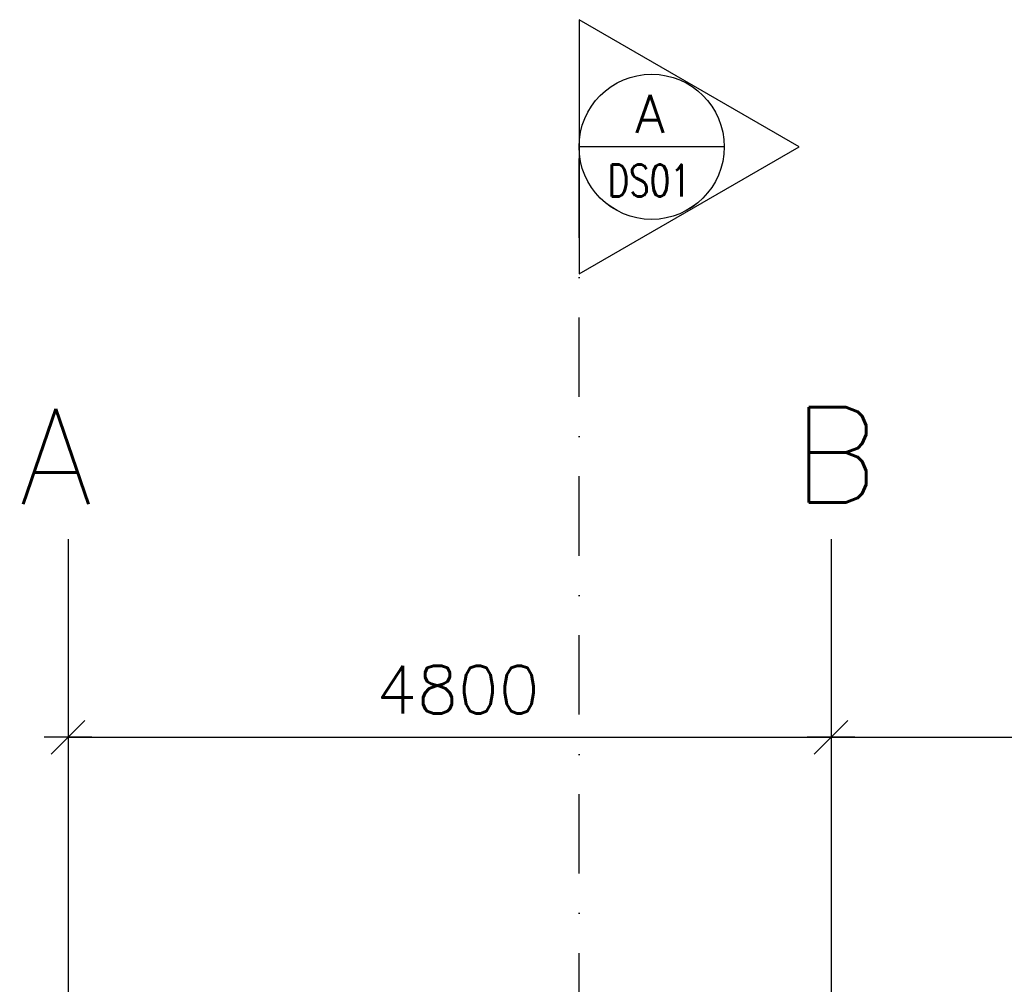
# Model space of a CAD drawing. Extents: x -24509 to 27927, y 98041 to 125706.
# Tile 13 of 19: x -16031 to -9838, y 119635 to 125706. Entities that reach past the tile are written whole.
import ezdxf
from ezdxf.enums import TextEntityAlignment as Align

# ---------------------------------------------------------------- set-up
doc = ezdxf.new("R2010")
doc.units = 0
doc.header["$LTSCALE"] = 1000
doc.header["$MEASUREMENT"] = 0
doc.linetypes.add('DASHDOT', pattern=[1, 0.5, -0.25, 0, -0.25])
for name, color, linetype in [('B02', 7, 'CONTINUOUS'), ('B16', 7, 'CONTINUOUS'), ('B20', 7, 'CONTINUOUS')]:
    doc.layers.add(name, color=color, linetype=linetype)
doc.styles.add('TXT', font='txt.shx')

# ---------------------------------------------------------------- blocks, each defined once
blk = doc.blocks.new('B__DIM')
at = {"layer": 'B20', "color": 1, "linetype": 'Continuous'}
for p, q in [((0, -500), (0, 500)), ((-353.53, -353.57), (353.53, 353.57)), ((-500, 0), (500, 0))]:
    blk.add_line(p, q, dxfattribs=at)

msp = doc.modelspace()

# ---------------------------------------------------------------- linework, layer by layer
at = {"layer": 'B02', "color": 5, "linetype": 'Continuous'}
for p, q in [((-15727.5, 122436.3), (-15727.5, 98041)), ((-10927.5, 122436.3), (-10927.5, 98041))]:
    msp.add_line(p, q, dxfattribs=at)
at = {"layer": 'B16', "color": 2, "linetype": 'DASHDOT'}
msp.add_line((-12513.3, 119332.4), (-12513.3, 125105.9), dxfattribs=at)
at = {"layer": 'B16', "color": 2, "linetype": 'Continuous'}
msp.add_line((-11599.6, 124905.9), (-12513.3, 124905.9), dxfattribs=at)
at = {"layer": 'B16', "color": 7, "linetype": 'Continuous'}
msp.add_lwpolyline([(-11127.7, 124905.9), (-12513.3, 125705.9), (-12513.3, 124105.9), (-12513.3, 124106), (-11127.7, 124905.9)], close=True, dxfattribs=at)
for centre in [(-12056.5, 124906), (-12056.5, 124905.9)]:
    msp.add_circle(centre, 456.8, dxfattribs=at)
at = {"layer": 'B20', "color": 1, "linetype": 'Continuous'}
for p, q in [((-15727.5, 121190.4), (-10927.5, 121190.4)), ((-10927.5, 121190.4), (-3727.5, 121190.4))]:
    msp.add_line(p, q, dxfattribs=at)

# ---------------------------------------------------------------- block references
at = {"layer": 'B20', "color": 1, "linetype": 'Continuous', "xscale": 0.3, "yscale": 0.3, "rotation": 180}
for p in [(-15727.5, 121190.4), (-10927.5, 121190.4)]:
    msp.add_blockref('B__DIM', p, dxfattribs=at)

# ---------------------------------------------------------------- texts
at = {"layer": 'B02', "color": 1, "linetype": 'Continuous', "style": 'TXT'}
for s, p in [('A', (-16034.8, 122657.4)), ('B', (-11170.1, 122667.4))]:
    msp.add_text(s, height=600, dxfattribs=at).set_placement(p)
at = {"layer": 'B16', "color": 2, "linetype": 'Continuous', "style": 'TXT'}
msp.add_text('A', height=240, dxfattribs=at).set_placement((-12158.8, 124993.1))
at = {"layer": 'B16', "color": 2, "linetype": 'Continuous', "style": 'TXT', "width": 0.75}
msp.add_text('DS01', height=200, dxfattribs=at).set_placement((-12332.4, 124694), align=Align.MIDDLE_LEFT)
at = {"layer": 'B20', "color": 1, "linetype": 'Continuous', "style": 'TXT'}
msp.add_text('4800', height=300, dxfattribs=at).set_placement((-13789.5, 121490.4), align=Align.MIDDLE_LEFT)

doc.saveas('drawing.dxf')
